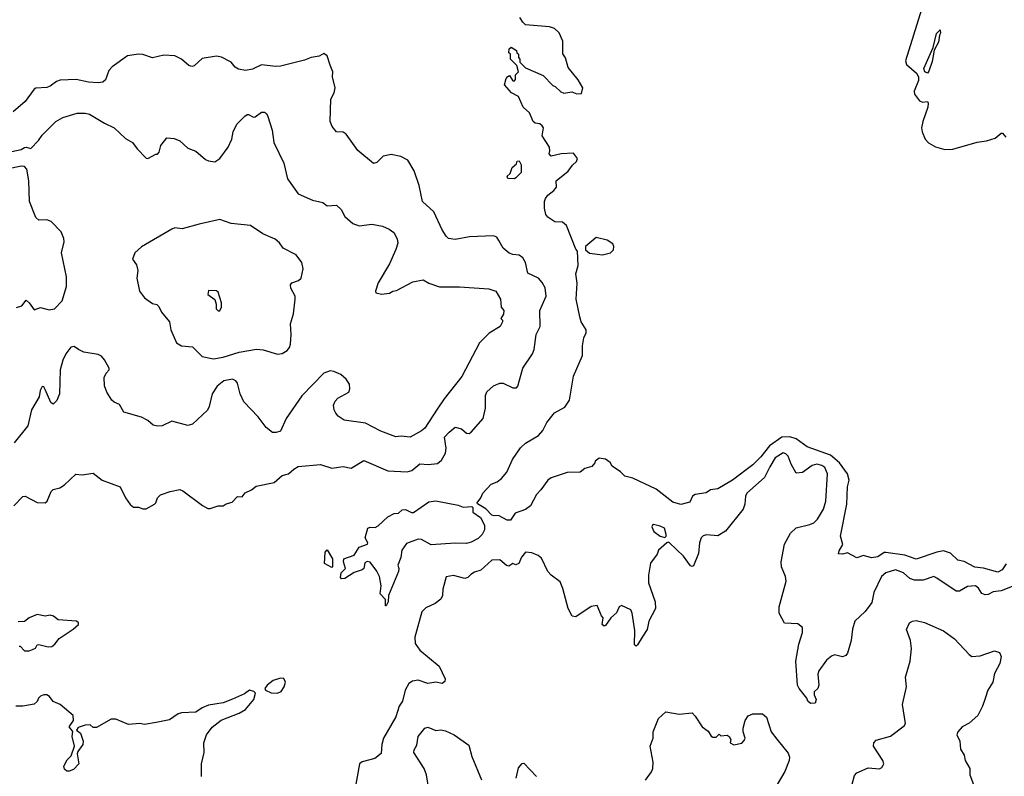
# Model space of a CAD drawing. Extents: x 2087054 to 2277909, y 548907 to 753496.
# Tile 136 of 256: x 2117645 to 2123796, y 622346 to 627071. Entities that reach past the tile are written whole.
import ezdxf

# ---------------------------------------------------------------- set-up
doc = ezdxf.new("R2010")
doc.units = 0

msp = doc.modelspace()

# ---------------------------------------------------------------- linework, layer by layer
at = {"layer": '0CON20XD'}
for points in [[(2123277.9, 627135), (2123179.2, 626815), (2123185, 626791.1), (2123246.4, 626736.4), (2123259.6, 626715), (2123258.5, 626691.5), (2123233.2, 626625), (2123235, 626606.2), (2123266, 626565), (2123285, 626556.9), (2123315, 626560), (2123320.6, 626550.6), (2123317.8, 626525), (2123285.7, 626435), (2123279.2, 626395), (2123282, 626372), (2123300.3, 626325), (2123321.8, 626301.8), (2123365, 626277.5), (2123425, 626261.1), (2123475, 626263.4), (2123625, 626306.7), (2123685, 626314.5), (2123738, 626332), (2123775, 626363.3), (2123785, 626362.5), (2123805, 626337.5)], [(2120956.9, 626253.1), (2120954.5, 626275), (2120908.9, 626345), (2120916, 626395), (2120908.8, 626408.8), (2120895, 626420), (2120865, 626425.7), (2120851.5, 626435), (2120828.8, 626488.8), (2120790.6, 626525), (2120761.4, 626591.4), (2120716.7, 626615), (2120673.8, 626665), (2120683.3, 626705), (2120695, 626717.5), (2120705, 626722.5), (2120725, 626690), (2120735, 626690), (2120741.7, 626698.3), (2120743, 626727), (2120760, 626745), (2120750, 626785), (2120710, 626825), (2120710, 626855), (2120700, 626865), (2120701.7, 626888.3), (2120715, 626900), (2120748.3, 626878.3), (2120750, 626865), (2120760, 626855), (2120760, 626835), (2120770, 626825), (2120770, 626805), (2120805, 626770), (2120915, 626722.5), (2120975, 626660), (2120990, 626655), (2121025, 626620), (2121045, 626612.5), (2121095, 626620), (2121125, 626607.5), (2121155, 626610), (2121162.5, 626645), (2121133.3, 626695), (2121072, 626772), (2121055, 626832.5), (2121037.3, 626857.3), (2121037.4, 626937.4), (2121015, 626990), (2120985, 627015.8), (2120955, 627027.1), (2120805, 627040), (2120787.5, 627055), (2120770, 627085)], [(2123315, 626737.5), (2123300, 626745), (2123293.6, 626766.4), (2123351.7, 626898.3), (2123372.5, 626985), (2123395, 627007.5), (2123397, 626987), (2123390, 626975), (2123385, 626930), (2123358.3, 626881.7), (2123345, 626810), (2123325, 626750), (2123315, 626737.5)], [(2117608.6, 624035), (2117665, 624093.3), (2117680, 624095), (2117755, 624056.7), (2117805, 624053.3), (2117817.5, 624065), (2117842.5, 624125), (2117855, 624137.5), (2117895, 624146.7), (2117925, 624166.2), (2117996.4, 624233.6), (2118035, 624228.8), (2118105, 624238.8), (2118160, 624195), (2118273.6, 624153.6), (2118306.2, 624085), (2118335, 624043.3), (2118355, 624028), (2118387.7, 624027.7), (2118415, 624016.7), (2118435, 624016.7), (2118486.7, 624045), (2118496, 624055), (2118505.8, 624085), (2118525.5, 624104.5), (2118584.6, 624125.4), (2118645, 624136.9), (2118665, 624130), (2118787.2, 624037.2), (2118819.7, 624019.7), (2118835, 624017.8), (2118885, 624034.4), (2118916.6, 624035), (2118935, 624048.8), (2118971.6, 624058.4), (2119005, 624093.3), (2119035, 624091.4), (2119054.2, 624115.8), (2119094, 624135), (2119121.5, 624158.5), (2119235, 624180.6), (2119284.2, 624225.8), (2119324.3, 624235.7), (2119357.1, 624265), (2119385, 624280.4), (2119525, 624293.8), (2119595, 624271.5), (2119665, 624280), (2119715, 624271.2), (2119795, 624318.5), (2119943.8, 624253.8), (2120065, 624247.1), (2120093.9, 624256.1), (2120145, 624296.7), (2120196.2, 624293.8), (2120255, 624300), (2120280.2, 624319.8), (2120305, 624363.3), (2120308.5, 624395), (2120297.8, 624465), (2120327.1, 624495), (2120365, 624525.7), (2120405.5, 624515.5), (2120435, 624488.8), (2120452, 624488), (2120465, 624496.2), (2120540.2, 624579.8), (2120553.8, 624645), (2120553.8, 624725), (2120563.4, 624746.6), (2120604.7, 624785.3), (2120645, 624801.9), (2120665, 624802), (2120725, 624772.5), (2120748.3, 624771.7), (2120757, 624783), (2120788, 624895), (2120848, 624985), (2120859.1, 625010.9), (2120870.8, 625105), (2120895.5, 625155), (2120893.8, 625255), (2120933.2, 625345), (2120926.4, 625396.3), (2120909.4, 625429.4), (2120885, 625456.5), (2120818.4, 625488.4), (2120805.5, 625555), (2120786.9, 625585), (2120765, 625600.6), (2120725, 625604.4), (2120702.8, 625612.8), (2120664.4, 625645), (2120638, 625692), (2120625, 625714), (2120605, 625721.4), (2120455, 625714.6), (2120365, 625698.1), (2120324.5, 625704.5), (2120308.5, 625718.5), (2120285, 625758.6), (2120231.9, 625871.9), (2120162.2, 625935), (2120139.6, 626035), (2120108.1, 626128.1), (2120068.6, 626195), (2120026.3, 626216.3), (2119965, 626230), (2119915, 626220), (2119875, 626180), (2119855, 626172.5), (2119756.7, 626255), (2119685, 626356.2), (2119665, 626368.8), (2119625, 626370), (2119596, 626405), (2119584, 626436), (2119588.8, 626575), (2119609.2, 626615), (2119615.6, 626645), (2119600, 626715), (2119601.2, 626745), (2119585, 626787.5), (2119566.1, 626846.1), (2119545, 626860), (2119515, 626843.8), (2119465, 626836.2), (2119425, 626818.8), (2119275, 626780.6), (2119245, 626778.6), (2119155, 626788.6), (2119098.5, 626761.5), (2119054.7, 626754.7), (2119012.4, 626762.4), (2118991.9, 626775), (2118965, 626806.2), (2118905, 626836.7), (2118875, 626843.8), (2118785, 626828), (2118735, 626783.8), (2118720.8, 626779.2), (2118702, 626785), (2118655.3, 626825.3), (2118615, 626846.2), (2118545, 626850.5), (2118475, 626832.5), (2118415, 626854), (2118386.4, 626856.4), (2118318.8, 626845), (2118223.1, 626776.9), (2118200.8, 626755), (2118181.4, 626695), (2118165, 626680.6), (2118135, 626676.7), (2118075, 626681.8), (2117997.1, 626697.1), (2117897, 626693), (2117875, 626685.5), (2117835, 626655.6), (2117815, 626647.8), (2117746, 626644), (2117735, 626637.5), (2117679.8, 626560.2), (2117604, 626495)], [(2117595, 626247.5), (2117655, 626261.2), (2117675, 626273.8), (2117685, 626276.2), (2117715, 626266.7), (2117763, 626317), (2117785, 626350), (2117870.8, 626435), (2117915, 626460), (2118005, 626486.5), (2118055, 626488.5), (2118081.1, 626481.1), (2118173.8, 626425), (2118235, 626395.6), (2118305, 626329.2), (2118350, 626305), (2118378.6, 626265), (2118435, 626206.7), (2118446.4, 626203.6), (2118495, 626232.5), (2118505, 626232.5), (2118516.7, 626245), (2118527.5, 626285), (2118565, 626332.5), (2118609.3, 626329.3), (2118645, 626314), (2118695, 626268.8), (2118745, 626251.2), (2118805, 626198), (2118825, 626190), (2118865, 626183.8), (2118896.2, 626205), (2118948, 626275), (2118970.8, 626325), (2118978.3, 626371.7), (2119001.7, 626418.3), (2119050.7, 626469.3), (2119065, 626480), (2119075, 626480), (2119105, 626463.3), (2119115, 626463.8), (2119155, 626493.8), (2119175, 626493.3), (2119186.7, 626485), (2119195.8, 626465.8), (2119221.2, 626381.2), (2119233.1, 626305), (2119294.3, 626175), (2119317, 626077), (2119385, 625983.8), (2119475, 625943.8), (2119538.8, 625928.8), (2119565, 625908.8), (2119625, 625913.8), (2119652.5, 625885), (2119675, 625842), (2119725, 625798), (2119765, 625784), (2119845, 625793.8), (2119911.7, 625781.7), (2119953.6, 625763.6), (2119983, 625743), (2120003.3, 625703.3), (2120006.2, 625675), (2119993.9, 625636.1), (2119955, 625546.7), (2119885, 625427.5), (2119867.5, 625375), (2119870, 625365), (2119905, 625356.2), (2119955, 625363.8), (2119975, 625376.2), (2119999.5, 625380.5), (2120100, 625435), (2120165, 625446.2), (2120200, 625425), (2120267, 625403), (2120393, 625403), (2120575, 625390), (2120620, 625375), (2120647.5, 625325), (2120652.5, 625275), (2120670, 625255), (2120667, 625233), (2120650, 625205), (2120660, 625195), (2120660, 625185), (2120646.2, 625155), (2120576.7, 625113.3), (2120517.7, 625052.3), (2120406.3, 624843.7), (2120295.6, 624704.4), (2120251.9, 624638.1), (2120175, 624520.8), (2120155, 624502.9), (2120085, 624464.5), (2120028.6, 624471.4), (2119995, 624465.7), (2119901.4, 624501.4), (2119805, 624551.4), (2119671.3, 624571.3), (2119635, 624595.8), (2119620, 624615), (2119610, 624635), (2119605.6, 624665), (2119615, 624688.8), (2119632.6, 624707.4), (2119700, 624745), (2119708, 624765), (2119706.2, 624795), (2119685, 624826.2), (2119650, 624855), (2119607.5, 624875), (2119585, 624878), (2119545, 624863.3), (2119407, 624723), (2119308.9, 624581.1), (2119275, 624501.2), (2119247.7, 624492.3), (2119225, 624494.2), (2119184.5, 624524.5), (2119135, 624592), (2119045.5, 624685.5), (2119022.5, 624735), (2119005, 624801.2), (2118995, 624815.8), (2118975, 624825.6), (2118920, 624815), (2118877.6, 624782.4), (2118847.9, 624735), (2118828.9, 624655), (2118818.1, 624631.9), (2118725, 624544.4), (2118695, 624538), (2118595, 624563.3), (2118535, 624534), (2118505, 624532.5), (2118479.7, 624539.7), (2118445, 624569.2), (2118405, 624589.2), (2118295, 624620.8), (2118267.6, 624667.6), (2118235, 624682), (2118221.2, 624695), (2118188.6, 624745), (2118175.6, 624785.6), (2118173.5, 624836.5), (2118185.6, 624864.4), (2118203.8, 624885), (2118203.8, 624895), (2118175, 624947.5), (2118155, 624970), (2118135, 624981.2), (2118045.8, 624995.8), (2118012, 625012), (2117985, 625030), (2117965, 625026.7), (2117933.3, 624985), (2117914.2, 624945.8), (2117898, 624885), (2117894.2, 624735), (2117877.6, 624692.4), (2117855, 624670), (2117840.3, 624680.3), (2117805, 624762.5), (2117795, 624777.5), (2117785, 624780), (2117773.3, 624755), (2117767.5, 624715), (2117718.6, 624635), (2117695.7, 624535), (2117611.1, 624428.9)], [(2123807.1, 623672.9), (2123783.1, 623635), (2123755, 623621.4), (2123666.2, 623646.2), (2123611.9, 623651.9), (2123545, 623687.7), (2123505, 623695.6), (2123460, 623740), (2123415, 623753.8), (2123373.1, 623746.9), (2123245, 623703.1), (2123175, 623727.8), (2123055, 623743.4), (2123045, 623743.2), (2123005, 623717.6), (2122965, 623711.1), (2122915, 623724.6), (2122875, 623710.6), (2122815, 623742), (2122785, 623734), (2122760, 623735), (2122763.3, 623755), (2122785.8, 623794.2), (2122772, 623845), (2122811.5, 624045), (2122816.2, 624155), (2122825.4, 624195), (2122815.7, 624235.7), (2122765, 624304), (2122710.8, 624350.8), (2122565, 624404.1), (2122495, 624454.3), (2122455, 624465.8), (2122406.3, 624463.7), (2122329.7, 624410.3), (2122275, 624340.4), (2122225, 624291.8), (2122097.8, 624195), (2122005, 624140.9), (2121960, 624135), (2121933.8, 624116.2), (2121863.5, 624106.5), (2121848.8, 624095), (2121831.2, 624058.8), (2121775.6, 624044.4), (2121725, 624057.3), (2121620.4, 624140.4), (2121475, 624208.8), (2121425, 624220), (2121398.3, 624248.3), (2121345, 624283.3), (2121332.5, 624305), (2121305, 624327.5), (2121265, 624332.5), (2121240, 624315), (2121237, 624303), (2121218.3, 624281.7), (2121175, 624268), (2121145.4, 624244.6), (2121065, 624244.3), (2120965, 624211.2), (2120945, 624195.6), (2120901.1, 624135), (2120872.9, 624107.1), (2120835, 624035.6), (2120805, 624011.4), (2120740.9, 623989.1), (2120710, 623945), (2120690, 623945), (2120635, 623975.8), (2120607.9, 623972.1), (2120595, 623977.1), (2120556.8, 624016.8), (2120505, 624047.5), (2120503.1, 624055), (2120526, 624085), (2120538, 624115), (2120589.2, 624170.8), (2120627.5, 624185), (2120655, 624206.7), (2120688.8, 624245), (2120724, 624325), (2120773.2, 624396.8), (2120805, 624426.7), (2120886.2, 624475), (2120913.2, 624506.8), (2120936.9, 624555), (2120985, 624615.6), (2121049.5, 624650.5), (2121079.2, 624695), (2121104.5, 624845), (2121160.8, 624975), (2121161.2, 625035), (2121170, 625085), (2121182.5, 625115), (2121182.5, 625135), (2121153.3, 625185), (2121143.3, 625215), (2121121.2, 625325), (2121126.7, 625425), (2121120, 625485), (2121133, 625537), (2121130, 625625), (2121118.3, 625638.3), (2121060, 625785), (2121035, 625807.5), (2120988.3, 625808.3), (2120945, 625837.5), (2120932.5, 625855), (2120923.3, 625895), (2120923.3, 625935), (2120930, 625955), (2120944.1, 625975.9), (2120982.5, 626005), (2120997.5, 626025), (2120996.7, 626065), (2121072, 626125), (2121098.1, 626161.9), (2121123.3, 626185), (2121128.8, 626205), (2121105, 626237.5), (2121026.4, 626233.6), (2120965, 626220), (2120953.2, 626233.2), (2120956.9, 626253.1)], [(2120735, 626077.5), (2120695, 626080), (2120690, 626095), (2120708.3, 626111.7), (2120721.7, 626148.3), (2120748.3, 626171.7), (2120751.7, 626188.3), (2120765, 626190), (2120777.5, 626165), (2120776.7, 626116.7), (2120745, 626083.8), (2120735, 626077.5)], [(2117625, 625274.3), (2117657.5, 625285), (2117685, 625320), (2117705, 625302.5), (2117735, 625260), (2117775, 625273.3), (2117829.3, 625259.3), (2117862.5, 625265), (2117911.2, 625315), (2117937.5, 625405), (2117937.1, 625465), (2117906.2, 625615), (2117922, 625685), (2117920.8, 625705), (2117905, 625746.2), (2117840.7, 625810.7), (2117815, 625821.4), (2117765, 625820), (2117746, 625835), (2117706.9, 625935), (2117701.5, 626065), (2117688.7, 626138.7), (2117676, 626155), (2117655, 626156.4), (2117595, 626143.5)], [(2118855, 624953.6), (2118915, 624964.7), (2119015, 624994.7), (2119125, 625012.9), (2119165, 625010.5), (2119255, 624983.1), (2119285, 624985.8), (2119315.4, 625004.6), (2119330.8, 625025), (2119335.8, 625045), (2119341.2, 625105), (2119337.5, 625172.5), (2119355.6, 625235), (2119365.8, 625325.8), (2119365.7, 625345.7), (2119338.6, 625395), (2119337.5, 625415), (2119345, 625428.8), (2119387.1, 625442.9), (2119402.3, 625457.7), (2119416.2, 625515), (2119406.7, 625555), (2119373, 625603), (2119290, 625645), (2119267.7, 625677.7), (2119240.5, 625700.5), (2119164.5, 625734.5), (2119086.9, 625786.9), (2118965, 625798.6), (2118895, 625824.3), (2118765.5, 625794.5), (2118660, 625765), (2118615, 625771.2), (2118595, 625764), (2118405, 625652), (2118364.2, 625615.8), (2118348.8, 625575), (2118375, 625540), (2118383.3, 625505), (2118377, 625457), (2118392.5, 625375), (2118424.2, 625334.2), (2118475, 625298), (2118501.7, 625291.7), (2118515, 625280), (2118531.4, 625245), (2118580.6, 625185), (2118588.6, 625135), (2118625, 625053.8), (2118655, 625034), (2118725, 625028), (2118785, 624968.8), (2118855, 624953.6)], [(2121285, 625603.8), (2121335, 625616.2), (2121353.8, 625635), (2121356.7, 625655), (2121350.5, 625670.5), (2121315, 625694.2), (2121245, 625711.2), (2121180, 625655), (2121180, 625635), (2121205, 625612.5), (2121285, 625603.8)], [(2118895, 625252.5), (2118906.2, 625275), (2118906.1, 625303.9), (2118885, 625370), (2118875, 625377.5), (2118825, 625380), (2118820, 625355), (2118863, 625323), (2118872.5, 625295), (2118873.3, 625265), (2118885, 625253.3), (2118895, 625252.5)], [(2123875, 623543.5), (2123775, 623505.4), (2123725, 623498.2), (2123695, 623481.1), (2123675, 623479.4), (2123655, 623488), (2123635, 623522), (2123615, 623535.7), (2123565, 623531.4), (2123515, 623502.9), (2123495, 623502.2), (2123375, 623583.1), (2123355, 623594.2), (2123289.3, 623570.7), (2123235, 623571.2), (2123205, 623582.2), (2123165, 623617.8), (2123115, 623635.5), (2123055, 623617.8), (2123027.5, 623595), (2122980, 623495), (2122968.6, 623431.4), (2122927.1, 623375), (2122861.4, 623315), (2122846.9, 623265), (2122838.6, 623195), (2122815.7, 623115), (2122805, 623100.8), (2122785, 623091.4), (2122735, 623104.2), (2122715, 623097.5), (2122685, 623072.5), (2122637.5, 623005), (2122630.8, 622985), (2122637.5, 622915), (2122630, 622895), (2122607, 622873), (2122607.5, 622855), (2122621.2, 622825), (2122615, 622804), (2122585, 622800), (2122567.5, 622815), (2122561.2, 622835), (2122513.1, 622895), (2122504.6, 622914.6), (2122493.5, 623065), (2122511.4, 623171.4), (2122535.7, 623245), (2122534, 623275), (2122505, 623297.5), (2122421.7, 623301.7), (2122390, 623365), (2122388.8, 623405), (2122433.3, 623565), (2122429.4, 623595), (2122404.4, 623655), (2122401.9, 623685), (2122422.7, 623795), (2122460, 623865), (2122495, 623898.6), (2122581.7, 623918.3), (2122605, 623929.4), (2122627.7, 623952.3), (2122665.5, 624015), (2122680.4, 624065), (2122690.4, 624235), (2122674.5, 624275), (2122655, 624287.5), (2122625, 624294.7), (2122595, 624286.4), (2122535, 624244.2), (2122495, 624238.8), (2122464.6, 624294.6), (2122445.6, 624345), (2122430.6, 624360.6), (2122415, 624366.5), (2122365, 624334.6), (2122331, 624279), (2122298.1, 624211.9), (2122187.8, 624115), (2122179.1, 624095), (2122175.4, 624045), (2122163.5, 624015), (2122053.3, 623876.7), (2122005, 623848.5), (2121935, 623854.5), (2121915, 623847.8), (2121901.9, 623835), (2121891.2, 623805), (2121885, 623736.7), (2121855, 623660), (2121845, 623656.2), (2121835, 623661.2), (2121792, 623722), (2121705, 623803.3), (2121695, 623807.5), (2121686.4, 623803.6), (2121635, 623757.5), (2121626.1, 623733.9), (2121585, 623676.7), (2121572.1, 623602.1), (2121572.2, 623555), (2121614.5, 623435), (2121617.5, 623395), (2121575.7, 623314.3), (2121565, 623263.3), (2121532.5, 623215), (2121505, 623168), (2121495, 623158.8), (2121485, 623166.7), (2121487.5, 623257.5), (2121471.2, 623365), (2121462.5, 623385), (2121405, 623413.3), (2121390, 623405), (2121372.5, 623367.5), (2121337.5, 623335), (2121305, 623287.5), (2121295, 623283.3), (2121282.5, 623295), (2121290, 623335), (2121278.3, 623348.3), (2121252.5, 623412.5), (2121215, 623406.7), (2121118.8, 623341.2), (2121096.9, 623346.9), (2121070.8, 623395), (2121038.8, 623518.8), (2121020.7, 623560.7), (2120965, 623603.3), (2120945, 623626), (2120905, 623708.6), (2120884, 623725), (2120845, 623741.1), (2120805, 623745.7), (2120778.9, 623715), (2120762.9, 623675), (2120745, 623667.1), (2120725, 623674.2), (2120701.2, 623658.8), (2120685, 623662.9), (2120645, 623697.5), (2120595, 623695.4), (2120525.4, 623634.6), (2120485, 623620.9), (2120464.1, 623605.9)], [(2119935, 623410), (2119930, 623410), (2119930.7, 623450.7), (2119896.7, 623485), (2119904, 623535), (2119892.2, 623595), (2119876.9, 623626.9), (2119833.6, 623683.6), (2119815, 623686.7), (2119800.7, 623679.3), (2119793.8, 623645), (2119783.3, 623635), (2119735, 623620), (2119675, 623581.2), (2119655, 623580), (2119648.3, 623588.3), (2119653, 623617), (2119680, 623645), (2119667.5, 623685), (2119670, 623705), (2119733.6, 623726.4), (2119765, 623776.7), (2119817.5, 623795), (2119820, 623805), (2119803.3, 623835), (2119820, 623895), (2119835, 623902.5), (2119865, 623900), (2119885, 623910), (2119945, 623966.2), (2119985, 623987.5), (2120010.7, 623989.3), (2120035, 624010), (2120055, 624012), (2120093, 623993), (2120105, 623993.3), (2120200.7, 624059.3), (2120245, 624066.9), (2120385, 624039.4), (2120415, 624026.9), (2120470.3, 624030.3), (2120476, 624025), (2120476.2, 623995), (2120523.1, 623963.1), (2120548.5, 623915), (2120548.1, 623885), (2120533.4, 623856.6), (2120508.3, 623831.7), (2120465, 623808.9), (2120435, 623800.5), (2120365, 623802.9), (2120215, 623791.1), (2120155.5, 623825.5), (2120135, 623827.5), (2120060.9, 623799.1), (2120032.5, 623757.5), (2120025, 623712.5), (2120007.5, 623665), (2120013.6, 623643.6), (2120011.2, 623625), (2119948.8, 623475), (2119946.7, 623435), (2119935, 623410)], [(2121675, 623836.7), (2121683.3, 623845), (2121683.8, 623856.2), (2121673.8, 623895), (2121645, 623909.2), (2121605, 623918.8), (2121597.5, 623915), (2121593.8, 623905), (2121606.2, 623875), (2121645, 623846.2), (2121675, 623836.7)], [(2119595, 623650), (2119550, 623675), (2119552.5, 623745), (2119565, 623760), (2119600, 623705), (2119600, 623655), (2119595, 623650)], [(2120464.1, 623605.9), (2120445, 623587.1), (2120425, 623581.9), (2120355, 623599.5), (2120308.8, 623591.2), (2120288.6, 623515), (2120285.7, 623475), (2120275, 623452.5), (2120240, 623425), (2120182.4, 623397.6), (2120156, 623374), (2120114, 623216), (2120115.6, 623175), (2120143.9, 623133.9), (2120265, 623033.8), (2120302, 622955), (2120301.7, 622938.3), (2120285, 622926), (2120245, 622934), (2120195, 622926.5), (2120135, 622946.9), (2120099.2, 622940.8), (2120075.6, 622925), (2120052.5, 622885), (2120035.9, 622815), (2120014.6, 622785), (2119995, 622717.1), (2119918.2, 622585), (2119907.1, 622545), (2119902.3, 622487.7), (2119863.3, 622456.7), (2119784.2, 622435.8), (2119767.1, 622425), (2119737.5, 622262.5)], [(2117641.7, 623158.3), (2117648.3, 623158.3), (2117675, 623130), (2117705, 623130), (2117725, 623137.5), (2117743, 623147), (2117753.6, 623166.4), (2117765, 623170), (2117823.9, 623153.9), (2117845, 623156.2), (2117865, 623171.2), (2117892.6, 623207.4), (2117978.8, 623265), (2118012.5, 623295), (2118012.5, 623305), (2118000, 623315), (2117885, 623322.5), (2117855.5, 623345.5), (2117835, 623352.5), (2117805, 623346.2), (2117753.9, 623356.1), (2117703.9, 623336.1), (2117675, 623312.5), (2117635, 623310)], [(2122845, 622297.5), (2122858.8, 622351.2), (2122875, 622368.8), (2122945, 622398.6), (2123015, 622392.9), (2123029.7, 622400.3), (2123039.2, 622415), (2123042.5, 622425), (2123035.8, 622445), (2122977.5, 622535), (2122980, 622555), (2122995, 622572.5), (2123085, 622596.7), (2123169.4, 622660.6), (2123178.8, 622675), (2123159.2, 622795), (2123184, 622905), (2123177.5, 622965), (2123206.7, 623065), (2123216.2, 623145), (2123210, 623195), (2123183.6, 623263.6), (2123203.8, 623305), (2123222.5, 623315), (2123245, 623320), (2123296.3, 623306.3), (2123416.7, 623255), (2123485, 623203.8), (2123575, 623106.2), (2123592.5, 623095), (2123645, 623098), (2123735, 623128.8), (2123765, 623120), (2123776, 623095), (2123768.3, 623051.7), (2123735, 622987.5), (2123722.9, 622935), (2123692.9, 622885), (2123675, 622831.2), (2123660, 622785), (2123629.4, 622725), (2123575, 622677.5), (2123532.5, 622655), (2123506, 622625), (2123498, 622605), (2123516.7, 622565), (2123521.2, 622515), (2123545, 622477.5), (2123551.4, 622445), (2123579.4, 622395), (2123581.1, 622355), (2123602.2, 622295)], [(2119255, 622864.4), (2119277.5, 622875), (2119297.1, 622905), (2119305.8, 622935), (2119295, 622958), (2119275, 622959.4), (2119228.8, 622945), (2119190, 622915), (2119176.2, 622895), (2119180, 622885), (2119215, 622867.1), (2119255, 622864.4)], [(2118780.7, 622345), (2118780.4, 622425), (2118797.3, 622495), (2118794.3, 622555), (2118812, 622605), (2118847.9, 622652.1), (2118903.3, 622696.7), (2119015, 622741.1), (2119056, 622764), (2119107.5, 622825), (2119117.5, 622865), (2119107.5, 622875), (2119080, 622885), (2119049.2, 622860.8), (2118975, 622828.9), (2118915, 622806), (2118825, 622790), (2118785, 622773.3), (2118745, 622746.7), (2118655, 622743.3), (2118635, 622736.7), (2118581.7, 622698.3), (2118498, 622682), (2118425, 622668.8), (2118395, 622676.2), (2118325, 622668.8), (2118245, 622702.5), (2118217, 622703), (2118125, 622650), (2118105, 622650), (2118085, 622667.5), (2118055, 622666.2), (2118009.3, 622650.7), (2118000, 622635), (2118025.8, 622615.8), (2118041.2, 622565), (2118038.8, 622545), (2118008, 622502), (2118003.6, 622486.4), (2118013.8, 622425), (2117981.2, 622388.8), (2117955, 622378.8), (2117939.3, 622379.3), (2117925, 622390), (2117920.7, 622409.3), (2117941.2, 622448.8), (2117967.5, 622475), (2117986.7, 622535), (2117973.8, 622595), (2117976.4, 622626.4), (2117953.8, 622655), (2117980.8, 622695), (2117978, 622725), (2117897.5, 622795), (2117855, 622812.5), (2117831.2, 622845), (2117815, 622855.8), (2117795, 622855.7), (2117774.3, 622845.7), (2117762.5, 622835), (2117755, 622812.5), (2117735, 622797.5), (2117663.6, 622783.6), (2117620, 622785)], [(2121555, 622322.5), (2121592.5, 622375), (2121600, 622395), (2121602.5, 622435), (2121584.2, 622535), (2121601.4, 622585), (2121602.5, 622625), (2121635, 622706.7), (2121681.4, 622748.6), (2121765, 622733.3), (2121845, 622742.5), (2121865, 622722.5), (2121907.5, 622655), (2121945, 622627.5), (2121965, 622597.5), (2121975, 622590), (2121995, 622590), (2122015, 622610), (2122025, 622600), (2122065, 622602.5), (2122077.5, 622595), (2122087, 622577), (2122082.5, 622555), (2122105, 622542.5), (2122155, 622552.5), (2122170.7, 622569.3), (2122176, 622585), (2122163.8, 622625), (2122163.9, 622646.1), (2122176.7, 622695), (2122195.8, 622724.2), (2122225, 622735.8), (2122285, 622735.8), (2122309.2, 622715), (2122340, 622625), (2122375, 622577.5), (2122445, 622491.2), (2122452.9, 622465), (2122451.4, 622445), (2122425, 622376.2), (2122375.8, 622295)], [(2120201.4, 622265), (2120185.8, 622355), (2120170.8, 622395), (2120108, 622495), (2120108.3, 622511.7), (2120125, 622540), (2120134, 622595), (2120175, 622647.5), (2120195, 622653.3), (2120245, 622632.5), (2120275, 622636.7), (2120305, 622631.2), (2120358.8, 622605), (2120449.7, 622539.7), (2120470.3, 622470.3), (2120530, 622325)], [(2120746, 622335), (2120761.7, 622398.3), (2120783.6, 622426.4), (2120795, 622427.5), (2120873.3, 622345)]]:
    msp.add_lwpolyline(points, dxfattribs=at)

doc.saveas('drawing.dxf')
